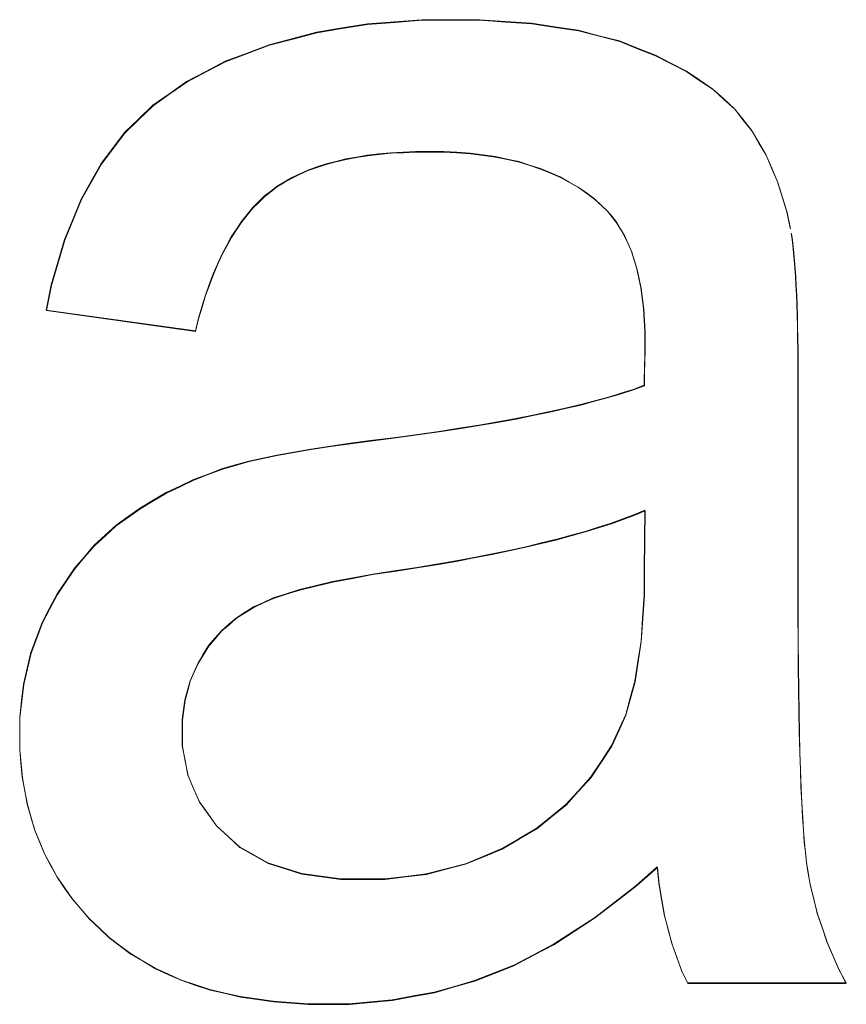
# Model space of a CAD drawing. Extents: x 229 to 926, y 37 to 878.
# Tile 92 of 163: x 341.87 to 343.46, y 824.49 to 826.38. Entities that reach past the tile are written whole.
import ezdxf
from ezdxf.lldxf.tags import DXFTag

# ---------------------------------------------------------------- set-up
doc = ezdxf.new("R2010")
doc.units = 0
doc.layers.get('0').update_dxf_attribs({"linetype": 'fein_strichliert', "lineweight": 13})
doc.layers.add('Beschriftung', color=7, linetype='Continuous', lineweight=25)
doc.layers.add('Beschriftung-A03CPAFWA9', color=7, linetype='Continuous', lineweight=25)
tags = doc.linetypes.add('fein_strichliert', pattern=[4, 1, -2, 1]).pattern_tags.tags
tags[8:9] = [DXFTag(74, 4), DXFTag(75, 0), DXFTag(340, '0'), DXFTag(46, 0.0), DXFTag(50, 0.0), DXFTag(44, 0.0), DXFTag(45, 0.0)]
tags[6:7] = [DXFTag(74, 4), DXFTag(75, 0), DXFTag(340, '0'), DXFTag(46, 0.0), DXFTag(50, 0.0), DXFTag(44, 0.0), DXFTag(45, 0.0)]
tags[4:5] = [DXFTag(74, 4), DXFTag(75, 0), DXFTag(340, '0'), DXFTag(46, 0.0), DXFTag(50, 0.0), DXFTag(44, 0.0), DXFTag(45, 0.0)]

# ---------------------------------------------------------------- blocks, each defined once
blk = doc.blocks.new('Referenz-A03CPAFUA9', base_point=(255.7277, 66.0323))
at = {"layer": 'Beschriftung', "color": 0, "lineweight": -2}
for p, q in [((342.4878, 826.3635), (342.5366, 826.3715)), ((342.5366, 826.3715), (342.5889, 826.3754)), ((342.5889, 826.3754), (342.6411, 826.3794)), ((342.6411, 826.3794), (342.6967, 826.3794)), ((342.6967, 826.3794), (342.7519, 826.3794)), ((342.7519, 826.3794), (342.8019, 826.3761)), ((342.8019, 826.3761), (342.8519, 826.3726)), ((342.8519, 826.3726), (342.8968, 826.3658)), ((342.3933, 826.3434), (342.4388, 826.3555)), ((342.4388, 826.3555), (342.4878, 826.3635)), ((342.8968, 826.3658), (342.9416, 826.359)), ((342.9416, 826.359), (342.9812, 826.3487)), ((342.3056, 826.3154), (342.3478, 826.3314)), ((342.3478, 826.3314), (342.3933, 826.3434)), ((342.9812, 826.3487), (343.0209, 826.3385)), ((343.0209, 826.3385), (343.0554, 826.3248)), ((342.2633, 826.2994), (342.3056, 826.3154)), ((343.0554, 826.3248), (343.0899, 826.3112)), ((342.2261, 826.28), (342.2633, 826.2994)), ((343.0899, 826.3112), (343.1199, 826.2958)), ((343.1199, 826.2958), (343.1498, 826.2804)), ((342.1889, 826.2606), (342.2261, 826.28)), ((343.1498, 826.2804), (343.1751, 826.2632)), ((342.1566, 826.2378), (342.1889, 826.2606)), ((343.1751, 826.2632), (343.2005, 826.246)), ((342.1244, 826.2148), (342.1566, 826.2378)), ((343.2005, 826.246), (343.2213, 826.2271)), ((343.2213, 826.2271), (343.2421, 826.2082)), ((342.0971, 826.1887), (342.1244, 826.2148)), ((343.2421, 826.2082), (343.2583, 826.1875)), ((342.0698, 826.1623), (342.0971, 826.1887)), ((343.2583, 826.1875), (343.2745, 826.1668)), ((342.0475, 826.1327), (342.0698, 826.1623)), ((343.2745, 826.1668), (343.2884, 826.1434)), ((343.2884, 826.1434), (343.3022, 826.12)), ((342.0252, 826.103), (342.0475, 826.1327)), ((342.5811, 826.1236), (342.5587, 826.1213)), ((342.6052, 826.1248), (342.5811, 826.1236)), ((342.6292, 826.126), (342.6052, 826.1248)), ((342.6549, 826.126), (342.6292, 826.126)), ((342.6825, 826.126), (342.6549, 826.126)), ((342.7083, 826.1244), (342.6825, 826.126)), ((342.7342, 826.1227), (342.7083, 826.1244)), ((342.7583, 826.1195), (342.7342, 826.1227)), ((342.476, 826.107), (342.457, 826.1022)), ((342.495, 826.1117), (342.476, 826.107)), ((342.5157, 826.1153), (342.495, 826.1117)), ((342.5363, 826.1189), (342.5157, 826.1153)), ((342.5587, 826.1213), (342.5363, 826.1189)), ((342.7824, 826.1163), (342.7583, 826.1195)), ((342.8049, 826.1114), (342.7824, 826.1163)), ((342.8274, 826.1065), (342.8049, 826.1114)), ((342.8482, 826.0999), (342.8274, 826.1065)), ((343.3022, 826.12), (343.3135, 826.0938)), ((342.006, 826.0688), (342.0252, 826.103)), ((342.4224, 826.0904), (342.4068, 826.0833)), ((342.4397, 826.0964), (342.4224, 826.0904)), ((342.457, 826.1022), (342.4397, 826.0964)), ((342.869, 826.0934), (342.8482, 826.0999)), ((342.888, 826.0853), (342.869, 826.0934)), ((342.9071, 826.0771), (342.888, 826.0853)), ((343.3135, 826.0938), (343.3249, 826.0677)), ((341.9868, 826.0345), (342.006, 826.0688)), ((342.3773, 826.0679), (342.3633, 826.0595)), ((342.3912, 826.0761), (342.3773, 826.0679)), ((342.4068, 826.0833), (342.3912, 826.0761)), ((342.9245, 826.0673), (342.9071, 826.0771)), ((342.9418, 826.0575), (342.9245, 826.0673)), ((343.3249, 826.0677), (343.3338, 826.0388)), ((342.351, 826.05), (342.3388, 826.0405)), ((342.3633, 826.0595), (342.351, 826.05)), ((342.9575, 826.0462), (342.9418, 826.0575)), ((341.9708, 825.9955), (341.9868, 826.0345)), ((342.3274, 826.0292), (342.3159, 826.0179)), ((342.3388, 826.0405), (342.3274, 826.0292)), ((342.9732, 826.0347), (342.9575, 826.0462)), ((342.9872, 826.0218), (342.9732, 826.0347)), ((343.3338, 826.0388), (343.3427, 826.0101)), ((342.3159, 826.0179), (342.3053, 826.0047)), ((342.9975, 826.0121), (342.9872, 826.0218)), ((343.0066, 826.0007), (342.9975, 826.0121)), ((343.3427, 826.0101), (343.3492, 825.9784)), ((341.9547, 825.9566), (341.9708, 825.9955)), ((342.2946, 825.9916), (342.2847, 825.9767)), ((342.3053, 826.0047), (342.2946, 825.9916)), ((343.0156, 825.9894), (343.0066, 826.0007)), ((342.2847, 825.9767), (342.2749, 825.9617)), ((343.0233, 825.9763), (343.0156, 825.9894)), ((343.031, 825.9632), (343.0233, 825.9763)), ((341.9419, 825.913), (341.9547, 825.9566)), ((342.2749, 825.9617), (342.2658, 825.9449)), ((343.0376, 825.9484), (343.031, 825.9632)), ((343.351, 825.9687), (343.3527, 825.9568)), ((343.3527, 825.9568), (343.3543, 825.9451)), ((342.2658, 825.9449), (342.2567, 825.928)), ((343.044, 825.9336), (343.0376, 825.9484)), ((343.0492, 825.917), (343.044, 825.9336)), ((343.3543, 825.9451), (343.3556, 825.9313)), ((342.2567, 825.928), (342.2484, 825.9094)), ((343.0544, 825.9004), (343.0492, 825.917)), ((343.3556, 825.9313), (343.3569, 825.9176)), ((343.3569, 825.9176), (343.3581, 825.9018)), ((341.929, 825.8694), (341.9419, 825.913)), ((342.2484, 825.9094), (342.2401, 825.8907)), ((343.0583, 825.8821), (343.0544, 825.9004)), ((343.3581, 825.9018), (343.3592, 825.8862)), ((342.2401, 825.8907), (342.2327, 825.8702)), ((343.062, 825.8638), (343.0583, 825.8821)), ((343.3592, 825.8862), (343.3601, 825.8685)), ((341.9192, 825.8212), (341.929, 825.8694)), ((342.2327, 825.8702), (342.2252, 825.8498)), ((343.0646, 825.8438), (343.062, 825.8638)), ((343.3601, 825.8685), (343.3611, 825.8507)), ((342.2252, 825.8498), (342.2185, 825.8275)), ((343.0672, 825.8237), (343.0646, 825.8438)), ((343.3611, 825.8507), (343.3617, 825.831)), ((342.206, 825.7812), (341.9192, 825.8212)), ((342.2185, 825.8275), (342.2119, 825.8052)), ((343.0685, 825.8019), (343.0672, 825.8237)), ((343.3617, 825.831), (343.3625, 825.8115)), ((342.2119, 825.8052), (342.206, 825.7812)), ((343.0698, 825.7802), (343.0685, 825.8019)), ((343.3625, 825.8115), (343.3629, 825.7898)), ((343.3629, 825.7898), (343.3633, 825.7682)), ((343.0698, 825.7566), (343.0698, 825.7802)), ((343.3633, 825.7682), (343.3636, 825.7446)), ((343.0696, 825.7381), (343.0698, 825.7566)), ((343.3636, 825.7446), (343.3638, 825.7211)), ((343.0692, 825.718), (343.0694, 825.728)), ((343.0694, 825.728), (343.0696, 825.7381)), ((343.0689, 825.7051), (343.0692, 825.718)), ((343.3638, 825.7211), (343.3638, 825.6954)), ((343.0682, 825.6764), (343.0686, 825.6922)), ((343.0686, 825.6922), (343.0689, 825.7051)), ((343.3638, 825.6954), (343.3638, 825.2864)), ((343.0235, 825.6612), (343.0473, 825.6686)), ((343.0473, 825.6686), (343.0682, 825.6764)), ((342.9729, 825.6467), (342.9996, 825.6539)), ((342.9996, 825.6539), (343.0235, 825.6612)), ((342.8869, 825.6258), (342.9166, 825.6327)), ((342.9166, 825.6327), (342.9461, 825.6396)), ((342.9461, 825.6396), (342.9729, 825.6467)), ((342.7863, 825.6062), (342.8217, 825.6127)), ((342.8217, 825.6127), (342.8543, 825.6192)), ((342.8543, 825.6192), (342.8869, 825.6258)), ((342.6739, 825.5879), (342.7124, 825.5939)), ((342.7124, 825.5939), (342.7508, 825.6)), ((342.7508, 825.6), (342.7863, 825.6062)), ((342.5471, 825.5707), (342.5913, 825.5763)), ((342.5913, 825.5763), (342.6326, 825.582)), ((342.6326, 825.582), (342.6739, 825.5879)), ((342.4277, 825.5539), (342.4657, 825.5596)), ((342.4657, 825.5596), (342.5036, 825.5652)), ((342.5036, 825.5652), (342.5471, 825.5707)), ((342.3088, 825.5307), (342.3358, 825.5365)), ((342.3358, 825.5365), (342.3628, 825.5424)), ((342.3628, 825.5424), (342.3953, 825.5481)), ((342.3953, 825.5481), (342.4277, 825.5539)), ((342.2581, 825.5162), (342.2873, 825.5248)), ((342.2873, 825.5248), (342.3088, 825.5307)), ((342.2025, 825.4952), (342.2304, 825.5057)), ((342.2304, 825.5057), (342.2581, 825.5162)), ((342.15, 825.47), (342.1763, 825.4825)), ((342.1763, 825.4825), (342.2025, 825.4952)), ((342.1252, 825.4554), (342.15, 825.47)), ((342.077, 825.4242), (342.1004, 825.4408)), ((342.1004, 825.4408), (342.1252, 825.4554)), ((342.0537, 825.4076), (342.077, 825.4242)), ((343.0499, 825.4277), (343.0275, 825.4195)), ((343.0698, 825.4362), (343.0499, 825.4277)), ((343.0682, 825.3237), (343.0698, 825.4362)), ((342.0327, 825.3883), (342.0537, 825.4076)), ((342.9802, 825.4034), (342.9553, 825.3955)), ((343.0051, 825.4113), (342.9802, 825.4034)), ((343.0275, 825.4195), (343.0051, 825.4113)), ((342.0115, 825.3689), (342.0327, 825.3883)), ((342.9279, 825.388), (342.9006, 825.3804)), ((342.9553, 825.3955), (342.9279, 825.388)), ((341.9927, 825.3469), (342.0115, 825.3689)), ((342.8408, 825.366), (342.8085, 825.359)), ((342.8706, 825.3732), (342.8408, 825.366)), ((342.9006, 825.3804), (342.8706, 825.3732)), ((341.9738, 825.3249), (341.9927, 825.3469)), ((342.7761, 825.3521), (342.7412, 825.3455)), ((342.8085, 825.359), (342.7761, 825.3521)), ((342.669, 825.3326), (342.6317, 825.3263)), ((342.7064, 825.3389), (342.669, 825.3326)), ((342.7412, 825.3455), (342.7064, 825.3389)), ((341.9572, 825.3001), (341.9738, 825.3249)), ((342.5467, 825.3135), (342.5083, 825.3063)), ((342.5918, 825.3204), (342.5467, 825.3135)), ((342.6317, 825.3263), (342.5918, 825.3204)), ((343.0682, 825.2731), (343.0682, 825.3237)), ((341.9405, 825.2753), (341.9572, 825.3001)), ((342.4378, 825.2914), (342.406, 825.2837)), ((342.4698, 825.2991), (342.4378, 825.2914)), ((342.5083, 825.3063), (342.4698, 825.2991)), ((341.926, 825.2479), (341.9405, 825.2753)), ((342.3806, 825.2756), (342.3553, 825.2675)), ((342.406, 825.2837), (342.3806, 825.2756)), ((343.0653, 825.2286), (343.0682, 825.2731)), ((343.3638, 825.2864), (343.3638, 825.233)), ((342.3367, 825.259), (342.318, 825.2505)), ((342.3553, 825.2675), (342.3367, 825.259)), ((341.9117, 825.2204), (341.926, 825.2479)), ((342.3014, 825.24), (342.2848, 825.2295)), ((342.318, 825.2505), (342.3014, 825.24)), ((343.3638, 825.233), (343.3641, 825.1844)), ((341.9008, 825.1915), (341.9117, 825.2204)), ((342.2704, 825.2171), (342.2559, 825.2046)), ((342.2848, 825.2295), (342.2704, 825.2171)), ((343.0623, 825.1841), (343.0653, 825.2286)), ((342.2559, 825.2046), (342.2437, 825.1902)), ((341.8901, 825.1626), (341.9008, 825.1915)), ((342.2314, 825.1758), (342.2212, 825.1593)), ((342.2437, 825.1902), (342.2314, 825.1758)), ((343.0565, 825.1457), (343.0623, 825.1841)), ((343.3641, 825.1844), (343.3644, 825.1359)), ((341.8828, 825.1322), (341.8901, 825.1626)), ((342.2212, 825.1593), (342.2111, 825.1429)), ((342.2111, 825.1429), (342.2035, 825.1256)), ((343.0506, 825.1074), (343.0565, 825.1457)), ((341.8756, 825.102), (341.8828, 825.1322)), ((342.2035, 825.1256), (342.1958, 825.1084)), ((343.3644, 825.1359), (343.365, 825.0922)), ((341.8721, 825.0702), (341.8756, 825.102)), ((342.1958, 825.1084), (342.1908, 825.0901)), ((343.0417, 825.0752), (343.0506, 825.1074)), ((342.1908, 825.0901), (342.1857, 825.0719)), ((343.365, 825.0922), (343.3656, 825.0486)), ((341.8684, 825.0384), (341.8721, 825.0702)), ((342.1857, 825.0719), (342.1831, 825.0528)), ((343.0329, 825.0431), (343.0417, 825.0752)), ((342.1831, 825.0528), (342.1806, 825.0337)), ((343.3656, 825.0486), (343.3664, 825.0097)), ((341.8684, 825.0052), (341.8684, 825.0384)), ((342.1806, 825.0337), (342.1806, 825.0137)), ((343.0212, 825.0171), (343.0329, 825.0431)), ((342.1806, 825.0137), (342.1806, 824.983)), ((343.0058, 824.9835), (343.0212, 825.0171)), ((343.3664, 825.0097), (343.3673, 824.971)), ((341.8684, 824.9768), (341.8684, 825.0052)), ((341.8708, 824.9497), (341.8684, 824.9768)), ((342.1806, 824.983), (342.1861, 824.9549)), ((342.9859, 824.9533), (343.0058, 824.9835)), ((343.3673, 824.971), (343.3685, 824.9372)), ((341.8733, 824.9227), (341.8708, 824.9497)), ((342.1861, 824.9549), (342.1916, 824.9267)), ((342.9662, 824.9233), (342.9859, 824.9533)), ((343.3685, 824.9372), (343.3697, 824.9034)), ((341.878, 824.8969), (341.8733, 824.9227)), ((342.1916, 824.9267), (342.2027, 824.9012)), ((342.942, 824.8968), (342.9662, 824.9233)), ((341.8827, 824.8711), (341.878, 824.8969)), ((342.2027, 824.9012), (342.2138, 824.8757)), ((342.9179, 824.8702), (342.942, 824.8968)), ((343.3697, 824.9034), (343.3711, 824.8745)), ((342.2138, 824.8757), (342.2304, 824.8526)), ((343.3711, 824.8745), (343.3726, 824.8456)), ((341.8899, 824.8466), (341.8827, 824.8711)), ((342.8894, 824.8473), (342.9179, 824.8702)), ((341.8971, 824.8221), (341.8899, 824.8466)), ((342.2304, 824.8526), (342.2469, 824.8296)), ((342.8609, 824.8243), (342.8894, 824.8473)), ((343.3726, 824.8456), (343.3744, 824.8216)), ((341.9066, 824.7988), (341.8971, 824.8221)), ((342.2469, 824.8296), (342.269, 824.8091)), ((342.828, 824.805), (342.8609, 824.8243)), ((343.3744, 824.8216), (343.376, 824.7975)), ((341.9161, 824.7756), (341.9066, 824.7988)), ((342.269, 824.8091), (342.2911, 824.7887)), ((342.7951, 824.7856), (342.828, 824.805)), ((343.376, 824.7975), (343.3781, 824.7784)), ((342.2911, 824.7887), (342.3184, 824.7734)), ((342.76, 824.771), (342.7951, 824.7856)), ((343.3781, 824.7784), (343.3801, 824.7593)), ((341.928, 824.7535), (341.9161, 824.7756)), ((342.3184, 824.7734), (342.3455, 824.758)), ((342.7248, 824.7564), (342.76, 824.771)), ((343.3801, 824.7593), (343.3825, 824.7451)), ((341.94, 824.7316), (341.928, 824.7535)), ((342.3455, 824.758), (342.378, 824.7478)), ((342.378, 824.7478), (342.4103, 824.7376)), ((342.6497, 824.7371), (342.6872, 824.7468)), ((342.6872, 824.7468), (342.7248, 824.7564)), ((343.0934, 824.7502), (343.0526, 824.7142)), ((343.0966, 824.7184), (343.0934, 824.7502)), ((343.3825, 824.7451), (343.3871, 824.7167)), ((341.9543, 824.7108), (341.94, 824.7316)), ((342.4103, 824.7376), (342.4478, 824.7325)), ((342.4478, 824.7325), (342.4853, 824.7274)), ((342.4853, 824.7274), (342.5278, 824.7274)), ((342.5278, 824.7274), (342.57, 824.7274)), ((342.57, 824.7274), (342.6099, 824.7322)), ((342.6099, 824.7322), (342.6497, 824.7371)), ((341.9686, 824.6901), (341.9543, 824.7108)), ((343.0526, 824.7142), (343.0127, 824.6834)), ((343.1018, 824.6884), (343.0966, 824.7184)), ((343.3871, 824.7167), (343.3941, 824.6889)), ((341.9853, 824.6706), (341.9686, 824.6901)), ((343.0127, 824.6834), (342.9727, 824.6527)), ((343.1071, 824.6586), (343.1018, 824.6884)), ((343.3941, 824.6889), (343.4011, 824.661)), ((342.002, 824.6511), (341.9853, 824.6706)), ((342.0211, 824.6329), (342.002, 824.6511)), ((342.9727, 824.6527), (342.9336, 824.6272)), ((343.1144, 824.6307), (343.1071, 824.6586)), ((343.4011, 824.661), (343.4103, 824.6339)), ((342.0401, 824.6147), (342.0211, 824.6329)), ((342.9336, 824.6272), (342.8944, 824.6018)), ((343.1217, 824.6028), (343.1144, 824.6307)), ((343.4103, 824.6339), (343.4195, 824.6066)), ((342.0612, 824.5988), (342.0401, 824.6147)), ((342.0824, 824.5829), (342.0612, 824.5988)), ((342.8944, 824.6018), (342.856, 824.5816)), ((343.1309, 824.5769), (343.1217, 824.6028)), ((343.4195, 824.6066), (343.431, 824.58)), ((342.1056, 824.5693), (342.0824, 824.5829)), ((342.856, 824.5816), (342.8177, 824.5615)), ((343.1402, 824.5511), (343.1309, 824.5769)), ((343.431, 824.58), (343.4425, 824.5533)), ((342.1287, 824.5555), (342.1056, 824.5693)), ((342.1541, 824.5442), (342.1287, 824.5555)), ((342.8177, 824.5615), (342.7801, 824.5467)), ((343.1515, 824.5273), (343.1402, 824.5511)), ((343.4425, 824.5533), (343.4563, 824.5273)), ((342.1793, 824.5328), (342.1541, 824.5442)), ((342.2066, 824.5237), (342.1793, 824.5328)), ((342.7801, 824.5467), (342.7426, 824.5318)), ((342.2338, 824.5146), (342.2066, 824.5237)), ((342.2632, 824.5078), (342.2338, 824.5146)), ((342.7037, 824.5207), (342.6647, 824.5096)), ((342.7426, 824.5318), (342.7037, 824.5207)), ((343.4563, 824.5273), (343.1515, 824.5273)), ((342.2925, 824.501), (342.2632, 824.5078)), ((342.324, 824.4964), (342.2925, 824.501)), ((342.3554, 824.4919), (342.324, 824.4964)), ((342.5841, 824.4947), (342.5424, 824.491)), ((342.6245, 824.5022), (342.5841, 824.4947)), ((342.6647, 824.5096), (342.6245, 824.5022)), ((342.3888, 824.4895), (342.3554, 824.4919)), ((342.4223, 824.4872), (342.3888, 824.4895)), ((342.4579, 824.4872), (342.4223, 824.4872)), ((342.5008, 824.4872), (342.4579, 824.4872)), ((342.5424, 824.491), (342.5008, 824.4872))]:
    blk.add_line(p, q, dxfattribs=at)
blk = doc.blocks.new('Referenz-A03CPAG8A9', base_point=(281.5986, 66.0323))
at = {"layer": 'Beschriftung-A03CPAFWA9', "color": 0, "lineweight": -2}
for p, q in [((342.4882, 826.3624), (342.537, 826.3704)), ((342.537, 826.3704), (342.5894, 826.3743)), ((342.5894, 826.3743), (342.6416, 826.3784)), ((342.6416, 826.3784), (342.6972, 826.3784)), ((342.6972, 826.3784), (342.7524, 826.3784)), ((342.7524, 826.3784), (342.8024, 826.375)), ((342.8024, 826.375), (342.8524, 826.3715)), ((342.8524, 826.3715), (342.8972, 826.3647)), ((342.3937, 826.3423), (342.4393, 826.3544)), ((342.4393, 826.3544), (342.4882, 826.3624)), ((342.8972, 826.3647), (342.9421, 826.3579)), ((342.9421, 826.3579), (342.9817, 826.3476)), ((342.3483, 826.3303), (342.3937, 826.3423)), ((342.9817, 826.3476), (343.0214, 826.3374)), ((343.0214, 826.3374), (343.0558, 826.3237)), ((342.2638, 826.2983), (342.306, 826.3143)), ((342.306, 826.3143), (342.3483, 826.3303)), ((343.0558, 826.3237), (343.0904, 826.3101)), ((342.2266, 826.2789), (342.2638, 826.2983)), ((343.0904, 826.3101), (343.1204, 826.2947)), ((343.1204, 826.2947), (343.1503, 826.2793)), ((342.1893, 826.2595), (342.2266, 826.2789)), ((343.1503, 826.2793), (343.1756, 826.2621)), ((342.1571, 826.2367), (342.1893, 826.2595)), ((343.1756, 826.2621), (343.201, 826.2449)), ((342.1249, 826.2137), (342.1571, 826.2367)), ((343.201, 826.2449), (343.2217, 826.226)), ((343.2217, 826.226), (343.2425, 826.2071)), ((342.0975, 826.1876), (342.1249, 826.2137)), ((343.2425, 826.2071), (343.2588, 826.1864)), ((342.0702, 826.1613), (342.0975, 826.1876)), ((343.2588, 826.1864), (343.275, 826.1657)), ((342.048, 826.1316), (342.0702, 826.1613)), ((343.275, 826.1657), (343.2888, 826.1423)), ((343.2888, 826.1423), (343.3026, 826.1189)), ((342.0256, 826.1019), (342.048, 826.1316)), ((342.5815, 826.1226), (342.5592, 826.1202)), ((342.6056, 826.1237), (342.5815, 826.1226)), ((342.6296, 826.1249), (342.6056, 826.1237)), ((342.6554, 826.1249), (342.6296, 826.1249)), ((342.6829, 826.1249), (342.6554, 826.1249)), ((342.7087, 826.1233), (342.6829, 826.1249)), ((342.7346, 826.1216), (342.7087, 826.1233)), ((342.4765, 826.106), (342.4575, 826.1011)), ((342.4955, 826.1107), (342.4765, 826.106)), ((342.5162, 826.1142), (342.4955, 826.1107)), ((342.5368, 826.1179), (342.5162, 826.1142)), ((342.5592, 826.1202), (342.5368, 826.1179)), ((342.7587, 826.1184), (342.7346, 826.1216)), ((342.7829, 826.1152), (342.7587, 826.1184)), ((342.8054, 826.1103), (342.7829, 826.1152)), ((342.8279, 826.1054), (342.8054, 826.1103)), ((342.8486, 826.0988), (342.8279, 826.1054)), ((343.3026, 826.1189), (343.314, 826.0927)), ((342.0065, 826.0677), (342.0256, 826.1019)), ((342.4228, 826.0894), (342.4073, 826.0822)), ((342.4402, 826.0953), (342.4228, 826.0894)), ((342.4575, 826.1011), (342.4402, 826.0953)), ((342.8694, 826.0923), (342.8486, 826.0988)), ((342.8884, 826.0842), (342.8694, 826.0923)), ((343.314, 826.0927), (343.3253, 826.0666)), ((341.9873, 826.0334), (342.0065, 826.0677)), ((342.3777, 826.0668), (342.3638, 826.0584)), ((342.3917, 826.075), (342.3777, 826.0668)), ((342.4073, 826.0822), (342.3917, 826.075)), ((342.9075, 826.076), (342.8884, 826.0842)), ((342.9249, 826.0662), (342.9075, 826.076)), ((342.9423, 826.0565), (342.9249, 826.0662)), ((343.3253, 826.0666), (343.3342, 826.0377)), ((342.3515, 826.049), (342.3393, 826.0394)), ((342.3638, 826.0584), (342.3515, 826.049)), ((342.9579, 826.0451), (342.9423, 826.0565)), ((341.9713, 825.9944), (341.9873, 826.0334)), ((342.3278, 826.0281), (342.3163, 826.0168)), ((342.3393, 826.0394), (342.3278, 826.0281)), ((342.9736, 826.0336), (342.9579, 826.0451)), ((342.9877, 826.0207), (342.9736, 826.0336)), ((343.3342, 826.0377), (343.3432, 826.009)), ((342.3163, 826.0168), (342.3057, 826.0036)), ((342.9979, 826.011), (342.9877, 826.0207)), ((343.007, 825.9996), (342.9979, 826.011)), ((343.3432, 826.009), (343.3497, 825.9774)), ((341.9552, 825.9555), (341.9713, 825.9944)), ((342.295, 825.9905), (342.2852, 825.9756)), ((342.3057, 826.0036), (342.295, 825.9905)), ((343.016, 825.9883), (343.007, 825.9996)), ((342.2852, 825.9756), (342.2753, 825.9606)), ((343.0238, 825.9752), (343.016, 825.9883)), ((343.0315, 825.9622), (343.0238, 825.9752)), ((341.9423, 825.9119), (341.9552, 825.9555)), ((342.2753, 825.9606), (342.2662, 825.9438)), ((343.038, 825.9473), (343.0315, 825.9622)), ((343.3515, 825.9676), (343.3531, 825.9558)), ((343.3531, 825.9558), (343.3547, 825.944)), ((342.2662, 825.9438), (342.2571, 825.9269)), ((343.0445, 825.9325), (343.038, 825.9473)), ((343.3547, 825.944), (343.3561, 825.9302)), ((342.2571, 825.9269), (342.2488, 825.9083)), ((343.0496, 825.9159), (343.0445, 825.9325)), ((343.0548, 825.8994), (343.0496, 825.9159)), ((343.3561, 825.9302), (343.3574, 825.9165)), ((343.3574, 825.9165), (343.3585, 825.9008)), ((341.9294, 825.8683), (341.9423, 825.9119)), ((342.2488, 825.9083), (342.2406, 825.8896)), ((343.0587, 825.881), (343.0548, 825.8994)), ((343.3585, 825.9008), (343.3597, 825.8851)), ((342.2406, 825.8896), (342.2332, 825.8691)), ((343.0625, 825.8627), (343.0587, 825.881)), ((343.3597, 825.8851), (343.3606, 825.8674)), ((341.9197, 825.8201), (341.9294, 825.8683)), ((342.2332, 825.8691), (342.2256, 825.8488)), ((343.0651, 825.8427), (343.0625, 825.8627)), ((343.3606, 825.8674), (343.3616, 825.8496)), ((342.2256, 825.8488), (342.219, 825.8264)), ((343.0677, 825.8226), (343.0651, 825.8427)), ((343.3616, 825.8496), (343.3622, 825.83)), ((342.2065, 825.7801), (341.9197, 825.8201)), ((342.219, 825.8264), (342.2123, 825.8041)), ((343.069, 825.8008), (343.0677, 825.8226)), ((343.3622, 825.83), (343.3629, 825.8104)), ((342.2123, 825.8041), (342.2065, 825.7801)), ((343.0702, 825.7791), (343.069, 825.8008)), ((343.3629, 825.8104), (343.3633, 825.7887)), ((343.3633, 825.7887), (343.3638, 825.7671)), ((343.0702, 825.7556), (343.0702, 825.7791)), ((343.3638, 825.7671), (343.3641, 825.7435)), ((343.0701, 825.737), (343.0702, 825.7556)), ((343.0697, 825.7169), (343.0699, 825.7269)), ((343.0699, 825.7269), (343.0701, 825.737)), ((343.3641, 825.7435), (343.3643, 825.72)), ((343.0693, 825.704), (343.0697, 825.7169)), ((343.3643, 825.72), (343.3643, 825.6943)), ((343.0687, 825.6753), (343.0691, 825.6911)), ((343.0691, 825.6911), (343.0693, 825.704)), ((343.3643, 825.6943), (343.3643, 825.2853)), ((343.0478, 825.6675), (343.0687, 825.6753)), ((342.9733, 825.6456), (343.0001, 825.6528)), ((343.0001, 825.6528), (343.024, 825.6602)), ((343.024, 825.6602), (343.0478, 825.6675)), ((342.8874, 825.6248), (342.917, 825.6317)), ((342.917, 825.6317), (342.9466, 825.6385)), ((342.9466, 825.6385), (342.9733, 825.6456)), ((342.7867, 825.6052), (342.8222, 825.6116)), ((342.8222, 825.6116), (342.8548, 825.6182)), ((342.8548, 825.6182), (342.8874, 825.6248)), ((342.6744, 825.5868), (342.7128, 825.5928)), ((342.7128, 825.5928), (342.7512, 825.5989)), ((342.7512, 825.5989), (342.7867, 825.6052)), ((342.5475, 825.5696), (342.5918, 825.5752)), ((342.5918, 825.5752), (342.6331, 825.5809)), ((342.6331, 825.5809), (342.6744, 825.5868)), ((342.4282, 825.5528), (342.4661, 825.5585)), ((342.4661, 825.5585), (342.5041, 825.5641)), ((342.5041, 825.5641), (342.5475, 825.5696)), ((342.3093, 825.5296), (342.3362, 825.5355)), ((342.3362, 825.5355), (342.3633, 825.5413)), ((342.3633, 825.5413), (342.3957, 825.547)), ((342.3957, 825.547), (342.4282, 825.5528)), ((342.2585, 825.5151), (342.2878, 825.5237)), ((342.2878, 825.5237), (342.3093, 825.5296)), ((342.203, 825.4941), (342.2308, 825.5046)), ((342.2308, 825.5046), (342.2585, 825.5151)), ((342.1504, 825.4689), (342.1768, 825.4814)), ((342.1768, 825.4814), (342.203, 825.4941)), ((342.1257, 825.4543), (342.1504, 825.4689)), ((342.1009, 825.4397), (342.1257, 825.4543)), ((342.0541, 825.4065), (342.0775, 825.4231)), ((342.0775, 825.4231), (342.1009, 825.4397)), ((343.0503, 825.4266), (343.0279, 825.4184)), ((343.0702, 825.4351), (343.0503, 825.4266)), ((343.0687, 825.3226), (343.0702, 825.4351)), ((342.0331, 825.3872), (342.0541, 825.4065)), ((343.0056, 825.4102), (342.9806, 825.4023)), ((343.0279, 825.4184), (343.0056, 825.4102)), ((342.012, 825.3679), (342.0331, 825.3872)), ((342.9284, 825.3869), (342.9011, 825.3793)), ((342.9557, 825.3944), (342.9284, 825.3869)), ((342.9806, 825.4023), (342.9557, 825.3944)), ((341.9932, 825.3458), (342.012, 825.3679)), ((342.8711, 825.3721), (342.8412, 825.3649)), ((342.9011, 825.3793), (342.8711, 825.3721)), ((342.7765, 825.351), (342.7417, 825.3444)), ((342.809, 825.3579), (342.7765, 825.351)), ((342.8412, 825.3649), (342.809, 825.3579)), ((341.9742, 825.3238), (341.9932, 825.3458)), ((342.6695, 825.3315), (342.6322, 825.3253)), ((342.7069, 825.3378), (342.6695, 825.3315)), ((342.7417, 825.3444), (342.7069, 825.3378)), ((341.9576, 825.299), (341.9742, 825.3238)), ((342.5472, 825.3124), (342.5087, 825.3052)), ((342.5923, 825.3193), (342.5472, 825.3124)), ((342.6322, 825.3253), (342.5923, 825.3193)), ((343.0687, 825.272), (343.0687, 825.3226)), ((341.9409, 825.2742), (341.9576, 825.299)), ((342.4383, 825.2903), (342.4064, 825.2826)), ((342.4702, 825.298), (342.4383, 825.2903)), ((342.5087, 825.3052), (342.4702, 825.298)), ((341.9265, 825.2468), (341.9409, 825.2742)), ((342.3811, 825.2745), (342.3558, 825.2664)), ((342.4064, 825.2826), (342.3811, 825.2745)), ((343.0657, 825.2275), (343.0687, 825.272)), ((343.3643, 825.2853), (343.3643, 825.2319)), ((342.3372, 825.2579), (342.3184, 825.2494)), ((342.3558, 825.2664), (342.3372, 825.2579)), ((341.9122, 825.2194), (341.9265, 825.2468)), ((342.3019, 825.2389), (342.2853, 825.2284)), ((342.3184, 825.2494), (342.3019, 825.2389)), ((341.9013, 825.1904), (341.9122, 825.2194)), ((342.2709, 825.216), (342.2564, 825.2035)), ((342.2853, 825.2284), (342.2709, 825.216)), ((343.0628, 825.183), (343.0657, 825.2275)), ((343.3643, 825.2319), (343.3646, 825.1833)), ((342.2564, 825.2035), (342.2441, 825.1891)), ((341.8906, 825.1616), (341.9013, 825.1904)), ((342.2441, 825.1891), (342.2319, 825.1747)), ((343.0569, 825.1447), (343.0628, 825.183)), ((343.3646, 825.1833), (343.3649, 825.1348)), ((341.8833, 825.1312), (341.8906, 825.1616)), ((342.2217, 825.1583), (342.2115, 825.1418)), ((342.2319, 825.1747), (342.2217, 825.1583)), ((342.2115, 825.1418), (342.2039, 825.1245)), ((343.0511, 825.1063), (343.0569, 825.1447)), ((341.8761, 825.1009), (341.8833, 825.1312)), ((342.2039, 825.1245), (342.1963, 825.1073)), ((343.3649, 825.1348), (343.3655, 825.0911)), ((341.8726, 825.0691), (341.8761, 825.1009)), ((342.1963, 825.1073), (342.1912, 825.0891)), ((343.0422, 825.0742), (343.0511, 825.1063)), ((342.1912, 825.0891), (342.1862, 825.0709)), ((343.3655, 825.0911), (343.366, 825.0475)), ((341.8689, 825.0373), (341.8726, 825.0691)), ((342.1862, 825.0709), (342.1836, 825.0517)), ((343.0334, 825.042), (343.0422, 825.0742)), ((342.1836, 825.0517), (342.1811, 825.0326)), ((343.366, 825.0475), (343.3669, 825.0087)), ((341.8689, 825.0041), (341.8689, 825.0373)), ((342.1811, 825.0326), (342.1811, 825.0126)), ((343.0217, 825.0161), (343.0334, 825.042)), ((342.1811, 825.0126), (342.1811, 824.9819)), ((343.0062, 824.9824), (343.0217, 825.0161)), ((343.3669, 825.0087), (343.3678, 824.97)), ((341.8689, 824.9757), (341.8689, 825.0041)), ((341.8713, 824.9487), (341.8689, 824.9757)), ((342.1811, 824.9819), (342.1866, 824.9538)), ((342.9864, 824.9523), (343.0062, 824.9824)), ((343.3678, 824.97), (343.369, 824.9361)), ((341.8737, 824.9216), (341.8713, 824.9487)), ((342.1866, 824.9538), (342.1921, 824.9257)), ((342.9667, 824.9222), (342.9864, 824.9523)), ((343.369, 824.9361), (343.3701, 824.9023)), ((341.8785, 824.8958), (341.8737, 824.9216)), ((342.1921, 824.9257), (342.2032, 824.9001)), ((342.9425, 824.8957), (342.9667, 824.9222)), ((341.8832, 824.8701), (341.8785, 824.8958)), ((342.2032, 824.9001), (342.2142, 824.8746)), ((342.9183, 824.8691), (342.9425, 824.8957)), ((343.3701, 824.9023), (343.3716, 824.8734)), ((342.2142, 824.8746), (342.2308, 824.8516)), ((343.3716, 824.8734), (343.373, 824.8445)), ((341.8904, 824.8455), (341.8832, 824.8701)), ((342.8898, 824.8463), (342.9183, 824.8691)), ((341.8975, 824.821), (341.8904, 824.8455)), ((342.2308, 824.8516), (342.2474, 824.8286)), ((342.8613, 824.8232), (342.8898, 824.8463)), ((343.373, 824.8445), (343.3748, 824.8205)), ((341.9071, 824.7977), (341.8975, 824.821)), ((342.2474, 824.8286), (342.2695, 824.808)), ((342.8285, 824.8039), (342.8613, 824.8232)), ((343.3748, 824.8205), (343.3765, 824.7964)), ((341.9166, 824.7745), (341.9071, 824.7977)), ((342.2695, 824.808), (342.2916, 824.7876)), ((342.7956, 824.7845), (342.8285, 824.8039)), ((342.2916, 824.7876), (342.3188, 824.7723)), ((342.7604, 824.77), (342.7956, 824.7845)), ((343.3765, 824.7964), (343.3785, 824.7773)), ((341.9285, 824.7524), (341.9166, 824.7745)), ((342.3188, 824.7723), (342.346, 824.757)), ((342.7253, 824.7554), (342.7604, 824.77)), ((343.3785, 824.7773), (343.3805, 824.7582)), ((341.9405, 824.7305), (341.9285, 824.7524)), ((342.346, 824.757), (342.3784, 824.7468)), ((342.3784, 824.7468), (342.4108, 824.7366)), ((342.6502, 824.736), (342.6877, 824.7457)), ((342.6877, 824.7457), (342.7253, 824.7554)), ((343.0939, 824.7491), (343.0531, 824.7131)), ((343.097, 824.7173), (343.0939, 824.7491)), ((343.3805, 824.7582), (343.383, 824.744)), ((343.383, 824.744), (343.3876, 824.7156)), ((341.9548, 824.7097), (341.9405, 824.7305)), ((342.4108, 824.7366), (342.4482, 824.7314)), ((342.4482, 824.7314), (342.4857, 824.7263)), ((342.4857, 824.7263), (342.5283, 824.7263)), ((342.5283, 824.7263), (342.5704, 824.7263)), ((342.5704, 824.7263), (342.6103, 824.7311)), ((342.6103, 824.7311), (342.6502, 824.736)), ((341.9691, 824.689), (341.9548, 824.7097)), ((343.0531, 824.7131), (343.0131, 824.6824)), ((343.1023, 824.6873), (343.097, 824.7173)), ((343.3876, 824.7156), (343.3945, 824.6878)), ((341.9858, 824.6696), (341.9691, 824.689)), ((343.1075, 824.6575), (343.1023, 824.6873)), ((343.3945, 824.6878), (343.4015, 824.66)), ((342.0025, 824.65), (341.9858, 824.6696)), ((343.0131, 824.6824), (342.9731, 824.6516)), ((342.0215, 824.6318), (342.0025, 824.65)), ((342.9731, 824.6516), (342.934, 824.6262)), ((343.1148, 824.6296), (343.1075, 824.6575)), ((343.4015, 824.66), (343.4108, 824.6328)), ((342.0406, 824.6137), (342.0215, 824.6318)), ((343.1221, 824.6018), (343.1148, 824.6296)), ((343.4108, 824.6328), (343.42, 824.6055)), ((342.0617, 824.5977), (342.0406, 824.6137)), ((342.934, 824.6262), (342.8948, 824.6008)), ((342.0828, 824.5819), (342.0617, 824.5977)), ((342.8948, 824.6008), (342.8564, 824.5806)), ((343.1313, 824.5759), (343.1221, 824.6018)), ((343.42, 824.6055), (343.4315, 824.5789)), ((342.106, 824.5682), (342.0828, 824.5819)), ((342.8564, 824.5806), (342.8181, 824.5604)), ((343.1407, 824.5501), (343.1313, 824.5759)), ((343.4315, 824.5789), (343.443, 824.5523)), ((342.1292, 824.5544), (342.106, 824.5682)), ((342.1545, 824.5431), (342.1292, 824.5544)), ((342.8181, 824.5604), (342.7805, 824.5456)), ((343.443, 824.5523), (343.4568, 824.5262)), ((342.1797, 824.5317), (342.1545, 824.5431)), ((342.7805, 824.5456), (342.743, 824.5308)), ((343.152, 824.5262), (343.1407, 824.5501)), ((342.207, 824.5226), (342.1797, 824.5317)), ((342.2343, 824.5136), (342.207, 824.5226)), ((342.2637, 824.5067), (342.2343, 824.5136)), ((342.7042, 824.5197), (342.6652, 824.5085)), ((342.743, 824.5308), (342.7042, 824.5197)), ((343.4568, 824.5262), (343.152, 824.5262)), ((342.293, 824.4999), (342.2637, 824.5067)), ((342.3245, 824.4953), (342.293, 824.4999)), ((342.3559, 824.4908), (342.3245, 824.4953)), ((342.6249, 824.5011), (342.5846, 824.4937)), ((342.6652, 824.5085), (342.6249, 824.5011)), ((342.3893, 824.4885), (342.3559, 824.4908)), ((342.4228, 824.4861), (342.3893, 824.4885)), ((342.4583, 824.4861), (342.4228, 824.4861)), ((342.5013, 824.4861), (342.4583, 824.4861)), ((342.5429, 824.4899), (342.5013, 824.4861)), ((342.5846, 824.4937), (342.5429, 824.4899))]:
    blk.add_line(p, q, dxfattribs=at)

msp = doc.modelspace()

# ---------------------------------------------------------------- block references
at = {"color": 251, "lineweight": 13, "ltscale": 0.13, "true_color": 0x606060}
for name, p in [('Referenz-A03CPAFUA9', (255.7277, 66.0323)), ('Referenz-A03CPAG8A9', (281.5986, 66.0323))]:
    msp.add_blockref(name, p, dxfattribs=at)

doc.saveas('drawing.dxf')
